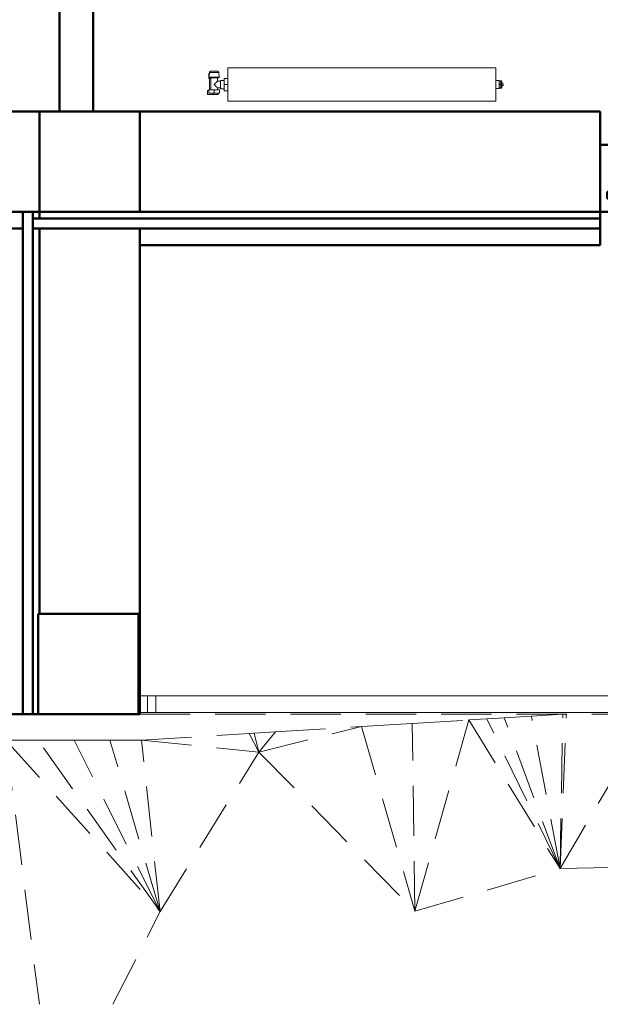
# Model space of a CAD drawing. Header units: millimetres. Extents: x 25610 to 48924, y 4737 to 39616.
# Tile 44 of 84: x 35944 to 37678, y 27771 to 30711. Entities that reach past the tile are written whole.
import ezdxf

# ---------------------------------------------------------------- set-up
doc = ezdxf.new("R2010")
doc.units = ezdxf.units.MM
doc.linetypes.add('ADSK_Скрыто', pattern=[300, 150, -150])
doc.linetypes.add('ADSK_Штриховая_ш3 п1_5', pattern=[225, 150, -75])
for name, color, linetype, lineweight in [('A-COLS-____-MCUT', 52, 'Continuous', 50), ('A-COLS-____-OTLN', 52, 'Continuous', 20), ('A-DETL-____-HDLN', 90, 'ADSK_Скрыто', 9), ('A-DETL-____-MBND', 5, 'ADSK_Штриховая_ш3 п1_5', 20), ('A-GENM-____-OTLN', 13, 'Continuous', 20), ('A-PART-____-MCUT', 2, 'Continuous', 50), ('A-PART-____-OTLN', 2, 'Continuous', 20), ('A-WALL-____-MCUT', 113, 'Continuous', 50), ('A-WALL-____-OTLN', 113, 'Continuous', 20), ('L-SITE-____-OTLN', 91, 'Continuous', 20), ('M-EQPM-____-OTLN', 50, 'Continuous', 20), ('Ограждение', 7, 'Continuous', 20)]:
    doc.layers.add(name, color=color, linetype=linetype, lineweight=lineweight)

# ---------------------------------------------------------------- blocks, each defined once
blk = doc.blocks.new('Family - Site-608699-В_Этаж 02_Водопровод')
at = {"layer": 'A-DETL-____-MBND', "color": 253}
for p, q in [((37472.5, 28631.9), (37566, 28637.6)), ((37558, 28176.5), (37566, 28637.6)), ((37558, 28176.5), (37576.6, 28637.6)), ((37558, 28176.5), (37829.3, 28637.6)), ((36965.4, 28600.5), (37116.6, 28609.9)), ((37116.6, 28609.9), (37285.2, 28620.3)), ((37124.6, 28049.1), (37116.6, 28609.9)), ((37124.6, 28049.1), (37285.2, 28620.3)), ((37285.2, 28620.3), (37339.5, 28623.6)), ((37285.2, 28620.3), (37558, 28176.5)), ((37339.5, 28623.6), (37391.3, 28626.8)), ((37558, 28176.5), (37339.5, 28623.6)), ((37391.3, 28626.8), (37472.5, 28631.9)), ((37558, 28176.5), (37391.3, 28626.8)), ((37558, 28176.5), (37472.5, 28631.9)), ((36308, 28559.9), (36629.4, 28579.8)), ((36629.4, 28579.8), (36644.3, 28580.7)), ((36658.9, 28524.5), (36629.4, 28579.8)), ((36644.3, 28580.7), (36708.2, 28584.7)), ((36658.9, 28524.5), (36644.3, 28580.7)), ((36658.9, 28524.5), (36965.4, 28600.5)), ((36708.2, 28584.7), (36658.9, 28524.5)), ((36708.2, 28584.7), (36965.4, 28600.5)), ((36965.4, 28600.5), (37124.6, 28049.1)), ((35903.2, 28559.9), (35998.7, 28559.9)), ((35903.2, 28559.9), (36363.3, 28048.3)), ((35903.2, 28559.9), (36002.9, 27771.3)), ((35998.7, 28559.9), (36106.8, 28559.9)), ((36363.3, 28048.3), (35998.7, 28559.9)), ((36106.8, 28559.9), (36213.5, 28559.9)), ((36363.3, 28048.3), (36106.8, 28559.9)), ((36213.5, 28559.9), (36308, 28559.9)), ((36363.3, 28048.3), (36213.5, 28559.9)), ((36363.3, 28048.3), (36308, 28559.9)), ((36308, 28559.9), (36658.9, 28524.5)), ((36363.3, 28048.3), (36658.9, 28524.5)), ((36658.9, 28524.5), (37124.6, 28049.1)), ((37124.6, 28049.1), (37558, 28176.5)), ((37558, 28176.5), (38012.7, 28187.5)), ((36222.8, 27771.3), (36363.3, 28048.3))]:
    blk.add_line(p, q, dxfattribs=at)
blk = doc.blocks.new('Прямая форма - V line-610142-В_Этаж 02_Водопровод')
at = {"layer": 'A-COLS-____-MCUT', "color": 9}
for p, q in [((150, 150), (-150, 150)), ((-150, 150), (-150, -150)), ((150, -150), (150, 150)), ((-150, -150), (150, -150))]:
    blk.add_line(p, q, dxfattribs=at)
blk = doc.blocks.new('Прямая форма - CRE - 001-610143-В_Этаж 02_Водопровод')
blk.add_blockref('Прямая форма - V line-610142-В_Этаж 02_Водопровод', (0, 0))
blk = doc.blocks.new('Прямая форма - V line-610281-В_Этаж 02_Водопровод')
at = {"layer": 'A-COLS-____-MCUT', "color": 9}
for p, q in [((150, 150), (-150, 150)), ((-150, 150), (-150, -150)), ((150, -150), (150, 150)), ((-150, -150), (150, -150))]:
    blk.add_line(p, q, dxfattribs=at)
blk = doc.blocks.new('Прямая форма - CRE - 001-610282-В_Этаж 02_Водопровод')
blk.add_blockref('Прямая форма - V line-610281-В_Этаж 02_Водопровод', (0, 0))
blk = doc.blocks.new('Прямая форма - Insulation - Thermal Break-610366-В_Этаж 02_Водопровод')
at = {"layer": 'A-WALL-____-MCUT', "color": 9}
for p, q in [((1500, 80), (0, 80)), ((0, 80), (0, 50)), ((1500, 50), (1500, 80)), ((0, 50), (1500, 50))]:
    blk.add_line(p, q, dxfattribs=at)
blk = doc.blocks.new('Прямая форма - Gypsum Plasterboard - Waterproof-610367-В_Этаж 02_Водопровод')
at = {"layer": 'A-WALL-____-MCUT', "color": 9}
for p, q in [((50, 50), (50, 0)), ((1500, 50), (50, 50)), ((1500, 0), (1500, 50)), ((50, 0), (1500, 0))]:
    blk.add_line(p, q, dxfattribs=at)
blk = doc.blocks.new('Прямая форма - Masonry Block - Structural-610368-В_Этаж 02_Водопровод')
at = {"layer": 'A-WALL-____-MCUT', "color": 9}
for p, q in [((1500, 400), (50, 400)), ((50, 400), (50, 100)), ((1200, 396), (1500, 396)), ((1200, 100), (1200, 396)), ((1500, 396), (1500, 400)), ((50, 100), (1200, 100))]:
    blk.add_line(p, q, dxfattribs=at)
blk = doc.blocks.new('Прямая форма - Concrete - Structural-610369-В_Этаж 02_Водопровод')
at = {"layer": 'A-WALL-____-MCUT', "color": 9}
for p, q in [((0, 100), (0, 80)), ((20, 100), (0, 100)), ((20, 80), (20, 100)), ((1200, 100), (50, 100)), ((50, 100), (50, 80)), ((1200, 96), (1200, 100)), ((1500, 96), (1200, 96)), ((1500, 80), (1500, 96)), ((0, 80), (20, 80)), ((50, 80), (1500, 80))]:
    blk.add_line(p, q, dxfattribs=at)
blk = doc.blocks.new('Прямая форма - SW - 004-610370-В_Этаж 02_Водопровод')
at = {"layer": 'A-GENM-____-OTLN', "lineweight": 9}
blk.add_line((0, 0), (50, 0), dxfattribs=at)
for name in ['Прямая форма - Masonry Block - Structural-610368-В_Этаж 02_Водопровод', 'Прямая форма - Concrete - Structural-610369-В_Этаж 02_Водопровод', 'Прямая форма - Insulation - Thermal Break-610366-В_Этаж 02_Водопровод', 'Прямая форма - Gypsum Plasterboard - Waterproof-610367-В_Этаж 02_Водопровод']:
    blk.add_blockref(name, (0, 0))
blk = doc.blocks.new('Family - Insulation - Thermal Break-610372-В_Этаж 02_Водопровод')
at = {"layer": 'A-PART-____-MCUT', "color": 9}
for p, q in [((1500, 80), (0, 80)), ((0, 80), (0, 50)), ((1500, 50), (1500, 80)), ((0, 50), (1500, 50))]:
    blk.add_line(p, q, dxfattribs=at)
blk = doc.blocks.new('Family - Gypsum Plasterboard - Waterproof-610374-В_Этаж 02_Водопровод')
at = {"layer": 'A-PART-____-MCUT', "color": 9}
for p, q in [((50, 50), (50, 0)), ((1500, 50), (50, 50)), ((1500, 0), (1500, 50)), ((50, 0), (1500, 0))]:
    blk.add_line(p, q, dxfattribs=at)
blk = doc.blocks.new('Family - Masonry Block - Structural-610376-В_Этаж 02_Водопровод')
at = {"layer": 'A-PART-____-MCUT', "color": 9}
for p, q in [((1500, 400), (50, 400)), ((50, 400), (50, 100)), ((1200, 396), (1500, 396)), ((1200, 100), (1200, 396)), ((1500, 396), (1500, 400)), ((50, 100), (1200, 100))]:
    blk.add_line(p, q, dxfattribs=at)
blk = doc.blocks.new('Family - Concrete - Structural-610378-В_Этаж 02_Водопровод')
at = {"layer": 'A-PART-____-MCUT', "color": 9}
for p, q in [((0, 100), (0, 80)), ((20, 100), (0, 100)), ((20, 80), (20, 100)), ((1200, 100), (50, 100)), ((50, 100), (50, 80)), ((1200, 96), (1200, 100)), ((1500, 96), (1200, 96)), ((1500, 80), (1500, 96)), ((0, 80), (20, 80)), ((50, 80), (1500, 80))]:
    blk.add_line(p, q, dxfattribs=at)
blk = doc.blocks.new('Прямая форма - V line-611039-В_Этаж 02_Водопровод')
at = {"layer": 'A-WALL-____-MCUT', "color": 9}
for p, q in [((3330, 100), (100, 100)), ((3330, 0), (3330, 100)), ((100, 0), (3330, 0))]:
    blk.add_line(p, q, dxfattribs=at)
blk = doc.blocks.new('Прямая форма - SW - 014-611040-В_Этаж 02_Водопровод')
blk.add_blockref('Прямая форма - V line-611039-В_Этаж 02_Водопровод', (0, 0))
blk = doc.blocks.new('Прямая форма - V line-611088-В_Этаж 02_Водопровод')
at = {"layer": 'Ограждение', "color": 253}
for p, q in [((36.4, 55), (84.5, 55)), ((84.5, 55), (84.5, 5)), ((36.4, 5), (84.5, 5))]:
    blk.add_line(p, q, dxfattribs=at)
blk = doc.blocks.new('Прямая форма - Steel - Stainless-611089-В_Этаж 02_Водопровод')
blk.add_blockref('Прямая форма - V line-611088-В_Этаж 02_Водопровод', (0, 0))
blk = doc.blocks.new('Прямая форма - Steel - Stainless-611097-В_Этаж 02_Водопровод')
at = {"layer": 'Ограждение', "color": 253}
for p, q in [((59.5, 5), (59.5, 55)), ((4011.9, 55), (59.5, 55)), ((4011.9, 5), (59.5, 5))]:
    blk.add_line(p, q, dxfattribs=at)
blk = doc.blocks.new('Прямая форма - RAILING - 004-611108-В_Этаж 02_Водопровод')
for name in ['Прямая форма - Steel - Stainless-611089-В_Этаж 02_Водопровод', 'Прямая форма - Steel - Stainless-611097-В_Этаж 02_Водопровод']:
    blk.add_blockref(name, (0, 0))
blk = doc.blocks.new('Family - V line-611113-В_Этаж 02_Водопровод')
at = {"layer": 'A-PART-____-OTLN', "color": 253}
for p, q in [((36.4, 55), (84.5, 55)), ((84.5, 55), (84.5, 5)), ((36.4, 5), (84.5, 5))]:
    blk.add_line(p, q, dxfattribs=at)
blk = doc.blocks.new('Family - Steel - Stainless-611114-В_Этаж 02_Водопровод')
blk.add_blockref('Family - V line-611113-В_Этаж 02_Водопровод', (0, 0))
blk = doc.blocks.new('Family - Steel - Stainless-611127-В_Этаж 02_Водопровод')
at = {"layer": 'A-PART-____-OTLN', "color": 253}
for p, q in [((59.5, 5), (59.5, 55)), ((4011.9, 55), (59.5, 55)), ((4011.9, 5), (59.5, 5))]:
    blk.add_line(p, q, dxfattribs=at)
blk = doc.blocks.new('Прямая форма - Masonry Block - Structural-611144-В_Этаж 02_Водопровод')
at = {"layer": 'A-WALL-____-MCUT', "color": 9}
for p, q in [((100, 400), (-100, 400)), ((-100, 400), (-100, 100)), ((100, 100), (100, 400)), ((1775, 400), (400, 400)), ((400, 400), (400, 100)), ((1775, 100), (1775, 400)), ((-100, 100), (100, 100)), ((400, 100), (1775, 100))]:
    blk.add_line(p, q, dxfattribs=at)
blk = doc.blocks.new('Прямая форма - Concrete - Structural-611145-В_Этаж 02_Водопровод')
at = {"layer": 'A-WALL-____-MCUT', "color": 9}
for p, q in [((1775, 100), (100, 100)), ((100, 100), (100, 80)), ((1775, 80), (1775, 100)), ((100, 80), (1775, 80))]:
    blk.add_line(p, q, dxfattribs=at)
blk = doc.blocks.new('Прямая форма - Insulation - Thermal Break-611146-В_Этаж 02_Водопровод')
at = {"layer": 'A-WALL-____-MCUT', "color": 9}
for p, q in [((1775, 80), (80, 80)), ((80, 80), (80, 50)), ((1775, 50), (1775, 80)), ((80, 50), (1775, 50))]:
    blk.add_line(p, q, dxfattribs=at)
blk = doc.blocks.new('Прямая форма - Gypsum Plasterboard - Waterproof-611147-В_Этаж 02_Водопровод')
at = {"layer": 'A-WALL-____-MCUT', "color": 9}
for p, q in [((1775, 50), (400, 50)), ((400, 50), (400, 0)), ((1775, 0), (1775, 50)), ((400, 0), (1775, 0))]:
    blk.add_line(p, q, dxfattribs=at)
blk = doc.blocks.new('Прямая форма - SW - 005-611148-В_Этаж 02_Водопровод')
for name in ['Прямая форма - Masonry Block - Structural-611144-В_Этаж 02_Водопровод', 'Прямая форма - Concrete - Structural-611145-В_Этаж 02_Водопровод', 'Прямая форма - Insulation - Thermal Break-611146-В_Этаж 02_Водопровод', 'Прямая форма - Gypsum Plasterboard - Waterproof-611147-В_Этаж 02_Водопровод']:
    blk.add_blockref(name, (0, 0))
blk = doc.blocks.new('Family - Masonry Block - Structural-611150-В_Этаж 02_Водопровод')
at = {"layer": 'A-PART-____-MCUT', "color": 9}
for p, q in [((100, 400), (-100, 400)), ((-100, 400), (-100, 100)), ((100, 100), (100, 400)), ((1775, 400), (400, 400)), ((400, 400), (400, 100)), ((1775, 100), (1775, 400)), ((-100, 100), (100, 100)), ((400, 100), (1775, 100))]:
    blk.add_line(p, q, dxfattribs=at)
blk = doc.blocks.new('Family - Concrete - Structural-611154-В_Этаж 02_Водопровод')
at = {"layer": 'A-PART-____-MCUT', "color": 9}
for p, q in [((1775, 100), (100, 100)), ((100, 100), (100, 80)), ((1775, 80), (1775, 100)), ((100, 80), (1775, 80))]:
    blk.add_line(p, q, dxfattribs=at)
blk = doc.blocks.new('Family - Insulation - Thermal Break-611156-В_Этаж 02_Водопровод')
at = {"layer": 'A-PART-____-MCUT', "color": 9}
for p, q in [((1775, 80), (80, 80)), ((80, 80), (80, 50)), ((1775, 50), (1775, 80)), ((80, 50), (1775, 50))]:
    blk.add_line(p, q, dxfattribs=at)
blk = doc.blocks.new('Family - Gypsum Plasterboard - Waterproof-611158-В_Этаж 02_Водопровод')
at = {"layer": 'A-PART-____-MCUT', "color": 9}
for p, q in [((1775, 50), (400, 50)), ((400, 50), (400, 0)), ((1775, 0), (1775, 50)), ((400, 0), (1775, 0))]:
    blk.add_line(p, q, dxfattribs=at)
blk = doc.blocks.new('Прямая форма - Timber - Floor-611842-В_Этаж 02_Водопровод')
at = {"layer": 'A-DETL-____-MBND', "color": 253}
blk.add_line((2440, -10350), (6440, -10350), dxfattribs=at)
blk = doc.blocks.new('Прямая форма - SLA - 009-611843-В_Этаж 02_Водопровод')
blk.add_blockref('Прямая форма - Timber - Floor-611842-В_Этаж 02_Водопровод', (0, 0))
blk = doc.blocks.new('Family - Timber - Floor-611851-В_Этаж 02_Водопровод')
at = {"layer": 'A-DETL-____-MBND', "color": 253}
blk.add_line((2440, -10350), (6440, -10350), dxfattribs=at)
blk = doc.blocks.new('Прямая форма - V line-611917-В_Этаж 02_Водопровод')
at = {"layer": 'A-WALL-____-MCUT', "color": 9}
for p, q in [((512.5, 150), (462.5, 150)), ((462.5, 150), (462.5, 10)), ((512.5, 10), (512.5, 150)), ((462.5, 10), (512.5, 10)), ((512.5, -10), (462.5, -10)), ((462.5, -10), (462.5, -50)), ((512.5, -50), (512.5, -10)), ((462.5, -50), (512.5, -50))]:
    blk.add_line(p, q, dxfattribs=at)
blk = doc.blocks.new('Прямая форма - Iron-611918-В_Этаж 02_Водопровод')
blk.add_blockref('Прямая форма - V line-611917-В_Этаж 02_Водопровод', (0, 0))
blk = doc.blocks.new('Прямая форма - Glass-611921-В_Этаж 02_Водопровод')
at = {"layer": 'A-WALL-____-MCUT', "color": 9}
for p, q in [((417.5, 6), (-417.5, 6)), ((-417.5, 6), (-417.5, -10)), ((417.5, -10), (417.5, 6)), ((-417.5, -10), (417.5, -10))]:
    blk.add_line(p, q, dxfattribs=at)
blk = doc.blocks.new('Прямая форма - V line-611922-В_Этаж 02_Водопровод')
at = {"layer": 'A-WALL-____-MCUT', "color": 9}
for p, q in [((-462.5, 150), (-512.5, 150)), ((-512.5, 150), (-512.5, -50)), ((-462.5, 10), (-462.5, 150)), ((-487.5, -10), (-487.5, 10)), ((-487.5, 10), (-462.5, 10)), ((-462.5, -10), (-487.5, -10)), ((-462.5, -50), (-462.5, -10)), ((-512.5, -50), (-462.5, -50))]:
    blk.add_line(p, q, dxfattribs=at)
blk = doc.blocks.new('Прямая форма - Iron-611923-В_Этаж 02_Водопровод')
blk.add_blockref('Прямая форма - V line-611922-В_Этаж 02_Водопровод', (0, 0))
blk = doc.blocks.new('Прямая форма - V line-611932-В_Этаж 02_Водопровод')
at = {"layer": 'A-WALL-____-MCUT', "color": 9}
for p, q in [((2112.5, 150), (2062.5, 150)), ((2062.5, 150), (2062.5, 10)), ((2112.5, -50), (2112.5, 150)), ((2062.5, 10), (2087.5, 10)), ((2087.5, 10), (2087.5, -10)), ((2087.5, -10), (2062.5, -10)), ((2062.5, -10), (2062.5, -50)), ((2062.5, -50), (2112.5, -50))]:
    blk.add_line(p, q, dxfattribs=at)
blk = doc.blocks.new('Прямая форма - Iron-611933-В_Этаж 02_Водопровод')
blk.add_blockref('Прямая форма - V line-611932-В_Этаж 02_Водопровод', (0, 0))
blk = doc.blocks.new('Прямая форма - V line-611946-В_Этаж 02_Водопровод')
at = {"layer": 'A-WALL-____-MCUT', "color": 9}
for p, q in [((2092.5, 10), (482.5, 10)), ((482.5, 10), (482.5, -10)), ((2092.5, -10), (2092.5, 10)), ((482.5, -10), (2092.5, -10))]:
    blk.add_line(p, q, dxfattribs=at)
blk = doc.blocks.new('Прямая форма - Iron-611947-В_Этаж 02_Водопровод')
blk.add_blockref('Прямая форма - V line-611946-В_Этаж 02_Водопровод', (0, 0))
blk = doc.blocks.new('Прямая форма - Iron-611950-В_Этаж 02_Водопровод')
at = {"layer": 'A-WALL-____-MCUT', "color": 9}
for p, q in [((-447.5, 30), (-462.5, 30)), ((-462.5, 30), (-462.5, -20)), ((-402.5, 30), (-462.5, 30)), ((-462.5, 30), (-462.5, -20)), ((-417.5, 30), (-447.5, 30)), ((-447.5, 30), (-447.5, -20)), ((-447.5, -20), (-447.5, 30)), ((-417.5, -20), (-417.5, 30)), ((-402.5, -20), (-402.5, 30)), ((462.5, 30), (402.5, 30)), ((402.5, 30), (402.5, -20)), ((447.5, 30), (417.5, 30)), ((417.5, 30), (417.5, -20)), ((447.5, -20), (447.5, 30)), ((462.5, 30), (447.5, 30)), ((447.5, 30), (447.5, -20)), ((462.5, -20), (462.5, 30)), ((462.5, -20), (462.5, 30)), ((-492.5, 10), (-492.5, -10)), ((-462.5, 10), (-492.5, 10)), ((-462.5, -10), (-462.5, 10)), ((492.5, 10), (462.5, 10)), ((462.5, 10), (462.5, -10)), ((492.5, -10), (492.5, 10)), ((-492.5, -10), (-462.5, -10)), ((-462.5, -20), (-447.5, -20)), ((-462.5, -20), (-402.5, -20)), ((-447.5, -20), (-417.5, -20)), ((402.5, -20), (462.5, -20)), ((417.5, -20), (447.5, -20)), ((447.5, -20), (462.5, -20)), ((462.5, -10), (492.5, -10))]:
    blk.add_line(p, q, dxfattribs=at)
blk = doc.blocks.new('Прямая форма - CW-002-611955-В_Этаж 02_Водопровод')
for name in ['Прямая форма - Iron-611923-В_Этаж 02_Водопровод', 'Прямая форма - Iron-611918-В_Этаж 02_Водопровод', 'Прямая форма - Iron-611933-В_Этаж 02_Водопровод', 'Прямая форма - Iron-611950-В_Этаж 02_Водопровод', 'Прямая форма - Glass-611921-В_Этаж 02_Водопровод', 'Прямая форма - Iron-611947-В_Этаж 02_Водопровод']:
    blk.add_blockref(name, (0, 0))
blk = doc.blocks.new('Family - V line-611965-В_Этаж 02_Водопровод')
at = {"layer": 'A-PART-____-MCUT', "color": 9}
for p, q in [((-462.5, 150), (-512.5, 150)), ((-512.5, 150), (-512.5, -50)), ((-462.5, 10), (-462.5, 150)), ((-487.5, -10), (-487.5, 10)), ((-487.5, 10), (-462.5, 10)), ((-462.5, -10), (-487.5, -10)), ((-462.5, -50), (-462.5, -10)), ((-512.5, -50), (-462.5, -50))]:
    blk.add_line(p, q, dxfattribs=at)
blk = doc.blocks.new('Family - Iron-611966-В_Этаж 02_Водопровод')
blk.add_blockref('Family - V line-611965-В_Этаж 02_Водопровод', (0, 0))
blk = doc.blocks.new('V line_ifc_RVT-1-В_Этаж 02_Водопровод')
at = {"layer": 'A-COLS-____-OTLN', "color": 253, "lineweight": 20, "rotation": 180}
for name, p in [('Прямая форма - CRE - 001-610143-В_Этаж 02_Водопровод', (36153.2, 30287.6)), ('Прямая форма - CRE - 001-610282-В_Этаж 02_Водопровод', (36149.2, 28787.6))]:
    blk.add_blockref(name, p, dxfattribs=at)
at = {"layer": 'A-GENM-____-OTLN', "color": 253, "lineweight": 20}
blk.add_blockref('Прямая форма - SLA - 009-611843-В_Этаж 02_Водопровод', (33863.2, 38987.6), dxfattribs=at)
at = {"layer": 'A-PART-____-OTLN', "color": 253, "lineweight": 20}
for name, p in [('Family - Timber - Floor-611851-В_Этаж 02_Водопровод', (33863.2, 38987.6)), ('Family - Masonry Block - Structural-611150-В_Этаж 02_Водопровод', (35903.2, 30037.6)), ('Family - Iron-611966-В_Этаж 02_Водопровод', (38190.7, 30187.6)), ('Family - Concrete - Structural-611154-В_Этаж 02_Водопровод', (35903.2, 30037.6)), ('Family - Insulation - Thermal Break-611156-В_Этаж 02_Водопровод', (35903.2, 30037.6)), ('Family - Gypsum Plasterboard - Waterproof-611158-В_Этаж 02_Водопровод', (35903.2, 30037.6)), ('Family - Steel - Stainless-611114-В_Этаж 02_Водопровод', (36266.8, 28637.6)), ('Family - Steel - Stainless-611127-В_Этаж 02_Водопровод', (36266.8, 28637.6))]:
    blk.add_blockref(name, p, dxfattribs=at)
at = {"layer": 'A-PART-____-OTLN', "color": 253, "lineweight": 20, "rotation": 270}
for name in ['Family - Insulation - Thermal Break-610372-В_Этаж 02_Водопровод', 'Family - Concrete - Structural-610378-В_Этаж 02_Водопровод', 'Family - Gypsum Plasterboard - Waterproof-610374-В_Этаж 02_Водопровод', 'Family - Masonry Block - Structural-610376-В_Этаж 02_Водопровод']:
    blk.add_blockref(name, (35903.2, 30137.6), dxfattribs=at)
at = {"layer": 'A-WALL-____-OTLN', "color": 253, "lineweight": 20, "rotation": 270}
for name, p in [('Прямая форма - SW - 014-611040-В_Этаж 02_Водопровод', (36063.2, 33767.6)), ('Прямая форма - SW - 004-610370-В_Этаж 02_Водопровод', (35903.2, 30137.6))]:
    blk.add_blockref(name, p, dxfattribs=at)
at = {"layer": 'A-WALL-____-OTLN', "color": 253, "lineweight": 20}
for name, p in [('Прямая форма - SW - 005-611148-В_Этаж 02_Водопровод', (35903.2, 30037.6)), ('Прямая форма - CW-002-611955-В_Этаж 02_Водопровод', (38190.7, 30187.6))]:
    blk.add_blockref(name, p, dxfattribs=at)
at = {"layer": 'L-SITE-____-OTLN', "color": 253, "lineweight": 20}
blk.add_blockref('Family - Site-608699-В_Этаж 02_Водопровод', (0, 0), dxfattribs=at)
at = {"layer": 'Ограждение', "color": 253, "lineweight": 20}
blk.add_blockref('Прямая форма - RAILING - 004-611108-В_Этаж 02_Водопровод', (36266.8, 28637.6), dxfattribs=at)
blk = doc.blocks.new('ADSK_Радиатор универсальный_Боковое подключение_Клапаны - Радиатор 600х800-1673229-В_Этаж 02_Водопровод')
at = {"layer": 'A-DETL-____-HDLN', "flags": 128}
for points in [[(-453.8, 0), (-453.9, 0), (-453.9, 0), (-454, 0), (-454, 0), (-454, 0)], [(-454, 0), (-454, 0), (-454, 0), (-453.9, 0), (-453.8, 0), (-453.7, 0)], [(-450, 20), (-450, 20), (-450, 20), (-449.9, 20), (-449.9, 20), (-449.8, 20), (-449.7, 20)], [(-449.7, 20), (-449.8, 20), (-449.9, 20), (-449.9, 20), (-450, 20), (-450, 20), (-450, 20), (-450, 20)], [(-432, 20), (-432, 20), (-432, 20), (-432.1, 20), (-432.1, 20), (-432.2, 20), (-432.3, 20)], [(-432.2, 20), (-432.1, 20), (-432.1, 20), (-432, 20), (-432, 20), (-432, 20), (-432, 20)], [(-428, 0), (-428, 0), (-428, 0), (-428.1, 0), (-428.2, 0)], [(-428.2, 0), (-428.1, 0), (-428.1, 0), (-428, 0), (-428, 0), (-428, 0)]]:
    blk.add_lwpolyline(points, dxfattribs=at)
at = {"layer": 'M-EQPM-____-OTLN'}
for p, q in [((400, 30), (-400, 30)), ((-400, 30), (-400, -70)), ((-400, 30), (-400, -70)), ((400, 30), (-400, 30)), ((400, -70), (400, 30)), ((400, -70), (400, 30)), ((-456.5, 13), (-456.5, -2)), ((-455.2, 13), (-456.5, 13)), ((-454.9, 15.8), (-456, 2.3)), ((-426, 2.3), (-456, 2.3)), ((-427.1, 15.8), (-454.9, 15.8)), ((-451, 0), (-451, -36)), ((-431, -10), (-431, 0)), ((-426, 2.3), (-427.1, 15.8)), ((-456.5, -2), (-451, -2)), ((-455, -2), (-455, -36)), ((-431, 0), (-451, 0)), ((-422, -10), (-431, -10)), ((-411, -7.5), (-422, -7.5)), ((-422, -7.5), (-422, -32.5)), ((-411, -20), (-411, -1.5)), ((-411, -1.5), (-400, -1.5)), ((-411, -38.5), (-411, -20)), ((-411, -20), (-400, -20)), ((410, -8), (400, -8)), ((410, -9.1), (410, -8)), ((410, -9.2), (410, -10.1)), ((410, -9.2), (415, -9.2)), ((415, -10.1), (410, -10.1)), ((410, -18.9), (410, -10.2)), ((410, -19.1), (410, -20.9)), ((410, -19.1), (415, -19.1)), ((415, -20.9), (410, -20.9)), ((410, -29.8), (410, -21.1)), ((417, -9.2), (415, -9.2)), ((415, -10.1), (415, -9.2)), ((415, -10.1), (415, -19.1)), ((415, -20.9), (415, -19.1)), ((415, -20.9), (415, -29.9)), ((417, -30.8), (417, -9.2)), ((417, -9.5), (417, -9.2)), ((422, -17.5), (417, -17.5)), ((422, -22.5), (417, -22.5)), ((422, -22.5), (422, -17.5)), ((-461, -38), (-457, -38)), ((-461, -50), (-461, -38)), ((-445, -50), (-461, -50)), ((-457, -36), (-441, -36)), ((-457, -46), (-457, -36)), ((-441, -46), (-457, -46)), ((-445, -46), (-445, -50)), ((-429, -50), (-445, -50)), ((-441, -36), (-425, -36)), ((-441, -36), (-441, -46)), ((-425, -46), (-441, -46)), ((-431, -36), (-431, -30)), ((-431, -30), (-422, -30)), ((-429, -50), (-429, -46)), ((-425, -46), (-425, -36)), ((-422, -32.5), (-411, -32.5)), ((-411, -38.5), (-400, -38.5)), ((400, -32), (410, -32)), ((410, -29.9), (410, -30.8)), ((410, -29.9), (415, -29.9)), ((415, -30.8), (410, -30.8)), ((410, -32), (410, -30.9)), ((415, -30.8), (415, -29.9)), ((415, -30.8), (417, -30.8)), ((417, -30.8), (417, -30.5)), ((-400, -70), (400, -70)), ((-400, -70), (400, -70))]:
    blk.add_line(p, q, dxfattribs=at)
at = {"layer": 'M-EQPM-____-OTLN', "flags": 128}
for points in [[(-454, 0), (-454.1, 0), (-454.2, 0), (-454.2, 0), (-454.3, 0), (-454.4, 0), (-454.5, 0.1), (-454.6, 0.1), (-454.6, 0.1), (-454.7, 0.1), (-454.8, 0.2), (-454.9, 0.2), (-454.9, 0.2), (-455, 0.3), (-455.1, 0.3), (-455.1, 0.3), (-455.2, 0.4), (-455.3, 0.4), (-455.3, 0.5), (-455.4, 0.6), (-455.4, 0.6), (-455.5, 0.7), (-455.5, 0.7), (-455.6, 0.8), (-455.6, 0.9), (-455.7, 0.9), (-455.7, 1), (-455.8, 1.1), (-455.8, 1.1), (-455.8, 1.2), (-455.9, 1.3), (-455.9, 1.4), (-455.9, 1.4), (-455.9, 1.5), (-456, 1.6), (-456, 1.7), (-456, 1.7), (-456, 1.8), (-456, 1.9), (-456, 2), (-456, 2.1), (-456, 2.1), (-456, 2.2), (-456, 2.3), (-456, 2.3)], [(-454.9, 15.8), (-454.9, 16), (-454.8, 16.2), (-454.8, 16.4), (-454.7, 16.6), (-454.7, 16.8), (-454.6, 17), (-454.5, 17.2), (-454.4, 17.4), (-454.3, 17.5), (-454.2, 17.7), (-454.1, 17.9), (-454, 18), (-453.9, 18.2), (-453.7, 18.3), (-453.6, 18.5), (-453.4, 18.6), (-453.3, 18.8), (-453.1, 18.9), (-453, 19), (-452.8, 19.1), (-452.7, 19.2), (-452.5, 19.3), (-452.3, 19.4), (-452.1, 19.5), (-451.9, 19.6), (-451.8, 19.7), (-451.6, 19.7), (-451.4, 19.8), (-451.2, 19.9), (-451, 19.9), (-450.8, 19.9), (-450.6, 20), (-450.4, 20), (-450.2, 20), (-450, 20)], [(-450.6, 0), (-450.9, 0), (-451.3, 0), (-451.6, 0), (-451.9, 0), (-452.1, 0), (-452.4, 0), (-452.6, 0), (-452.9, 0), (-453.1, 0), (-453.2, 0), (-453.4, 0), (-453.6, 0), (-453.7, 0), (-453.8, 0), (-453.9, 0), (-453.9, 0), (-454, 0), (-454, 0), (-454, 0)], [(-454, 0), (-454, 0), (-454, 0), (-453.9, 0), (-453.8, 0), (-453.7, 0), (-453.6, 0), (-453.5, 0), (-453.3, 0), (-453.2, 0), (-453, 0), (-452.8, 0), (-452.5, 0), (-452.3, 0), (-452, 0), (-451.7, 0), (-451.4, 0), (-451.1, 0), (-450.8, 0), (-450.4, 0), (-450.1, 0), (-449.7, 0), (-449.3, 0), (-448.9, 0), (-448.5, 0), (-448, 0), (-447.6, 0), (-447.1, 0), (-446.7, 0), (-446.2, 0), (-445.7, 0), (-445.2, 0), (-444.7, 0), (-444.2, 0), (-443.7, 0), (-443.2, 0), (-442.7, 0), (-442.2, 0), (-441.7, 0), (-441.1, 0), (-440.6, 0), (-440.1, 0), (-439.6, 0), (-439.1, 0), (-438.6, 0), (-438, 0), (-437.5, 0), (-437, 0), (-436.6, 0), (-436.1, 0), (-435.6, 0), (-435.1, 0), (-434.7, 0), (-434.2, 0), (-433.8, 0), (-433.3, 0), (-432.9, 0), (-432.5, 0), (-432.1, 0), (-431.8, 0), (-431.4, 0), (-431.1, 0), (-430.7, 0), (-430.4, 0), (-430.1, 0), (-429.9, 0), (-429.6, 0), (-429.4, 0), (-429.1, 0), (-428.9, 0), (-428.8, 0), (-428.6, 0), (-428.4, 0), (-428.3, 0), (-428.2, 0), (-428.1, 0), (-428.1, 0), (-428, 0), (-428, 0), (-428, 0)], [(-450, 20), (-450, 20), (-450, 20), (-449.9, 20), (-449.9, 20), (-449.8, 20), (-449.7, 20), (-449.6, 20), (-449.5, 20), (-449.4, 20), (-449.3, 20), (-449.1, 20), (-449, 20), (-448.8, 20), (-448.6, 20), (-448.4, 20), (-448.2, 20), (-448, 20), (-447.8, 20), (-447.5, 20), (-447.3, 20), (-447, 20), (-446.7, 20), (-446.5, 20), (-446.2, 20)], [(-432, 20), (-432, 20), (-432, 20), (-432.1, 20), (-432.1, 20), (-432.2, 20), (-432.3, 20), (-432.4, 20), (-432.5, 20), (-432.6, 20), (-432.7, 20), (-432.9, 20), (-433, 20), (-433.2, 20), (-433.4, 20), (-433.6, 20), (-433.8, 20), (-434, 20), (-434.2, 20), (-434.5, 20), (-434.7, 20), (-435, 20), (-435.3, 20), (-435.5, 20), (-435.8, 20), (-436.1, 20), (-436.4, 20), (-436.8, 20), (-437.1, 20), (-437.4, 20), (-437.7, 20), (-438.1, 20), (-438.4, 20), (-438.8, 20), (-439.1, 20), (-439.5, 20), (-439.8, 20), (-440.2, 20), (-440.5, 20), (-440.9, 20), (-441.3, 20), (-441.6, 20), (-442, 20), (-442.3, 20), (-442.7, 20), (-443, 20), (-443.4, 20), (-443.7, 20), (-444.1, 20), (-444.4, 20), (-444.7, 20), (-445.1, 20), (-445.4, 20), (-445.7, 20), (-446, 20), (-446.3, 20), (-446.6, 20), (-446.9, 20), (-447.1, 20), (-447.4, 20), (-447.6, 20), (-447.9, 20), (-448.1, 20), (-448.3, 20), (-448.5, 20), (-448.7, 20), (-448.9, 20), (-449.1, 20), (-449.2, 20), (-449.4, 20), (-449.5, 20), (-449.6, 20), (-449.7, 20), (-449.8, 20), (-449.9, 20), (-449.9, 20), (-450, 20), (-450, 20), (-450, 20), (-450, 20)], [(-435.7, 20), (-435.4, 20), (-435.1, 20), (-434.9, 20), (-434.6, 20), (-434.4, 20), (-434.1, 20), (-433.9, 20), (-433.7, 20), (-433.5, 20), (-433.3, 20), (-433.1, 20), (-432.9, 20), (-432.8, 20), (-432.6, 20), (-432.5, 20), (-432.4, 20), (-432.3, 20), (-432.2, 20), (-432.1, 20), (-432.1, 20), (-432, 20), (-432, 20), (-432, 20), (-432, 20)], [(-432, 20), (-431.8, 20), (-431.6, 20), (-431.4, 20), (-431.2, 19.9), (-431, 19.9), (-430.8, 19.9), (-430.6, 19.8), (-430.4, 19.7), (-430.2, 19.7), (-430.1, 19.6), (-429.9, 19.5), (-429.7, 19.4), (-429.5, 19.3), (-429.3, 19.2), (-429.2, 19.1), (-429, 19), (-428.9, 18.9), (-428.7, 18.8), (-428.6, 18.6), (-428.4, 18.5), (-428.3, 18.3), (-428.1, 18.2), (-428, 18), (-427.9, 17.9), (-427.8, 17.7), (-427.7, 17.5), (-427.6, 17.4), (-427.5, 17.2), (-427.4, 17), (-427.3, 16.8), (-427.3, 16.6), (-427.2, 16.4), (-427.2, 16.2), (-427.1, 16), (-427.1, 15.8)], [(-428, 0), (-428, 0), (-428, 0), (-428.1, 0), (-428.2, 0), (-428.3, 0), (-428.4, 0), (-428.5, 0), (-428.7, 0), (-428.8, 0), (-429, 0), (-429.2, 0), (-429.5, 0), (-429.7, 0), (-430, 0), (-430.3, 0), (-430.6, 0), (-430.9, 0), (-431.2, 0)], [(-426, 2.3), (-426, 2.3), (-426, 2.2), (-426, 2.1), (-426, 2), (-426, 1.9), (-426, 1.9), (-426, 1.8), (-426, 1.7), (-426, 1.6), (-426.1, 1.5), (-426.1, 1.5), (-426.1, 1.4), (-426.1, 1.3), (-426.1, 1.2), (-426.2, 1.2), (-426.2, 1.1), (-426.3, 1), (-426.3, 1), (-426.3, 0.9), (-426.4, 0.8), (-426.4, 0.8), (-426.5, 0.7), (-426.5, 0.6), (-426.6, 0.6), (-426.6, 0.5), (-426.7, 0.5), (-426.8, 0.4), (-426.8, 0.4), (-426.9, 0.3), (-427, 0.3), (-427, 0.2), (-427.1, 0.2), (-427.2, 0.2), (-427.3, 0.1), (-427.3, 0.1), (-427.4, 0.1), (-427.5, 0.1), (-427.6, 0), (-427.6, 0), (-427.7, 0), (-427.8, 0), (-427.9, 0), (-428, 0), (-428, 0)], [(415, -9.2), (415.5, -9.3), (416, -9.4)], [(417, -10.1), (417.8, -11), (418.6, -12.5), (419.6, -15.7), (419.8, -17.5)], [(417, -29.9), (417.8, -29), (418.6, -27.5), (419.6, -24.3), (419.8, -22.5)], [(415, -30.8), (415.5, -30.7), (416, -30.6)]]:
    blk.add_lwpolyline(points, dxfattribs=at)
at = {"layer": 'M-EQPM-____-OTLN'}
for points, knots in [([(-441, -20), (-440.4, -19.4), (-439.1, -18.1), (-437.5, -16.5), (-436.4, -15.4), (-435.8, -14.8), (-435.4, -14.4), (-435, -14), (-434.5, -13.5), (-434.1, -13.1), (-433.7, -12.7), (-433.4, -12.4), (-433, -12), (-432.7, -11.7), (-432.3, -11.3), (-432, -11.1), (-431.8, -10.8), (-431.6, -10.5), (-431.4, -10.4), (-431.2, -10.2), (-431, -10.1), (-431, -10), (-431, -10)], [0, 0, 0, 0, 0.142857, 0.285714, 0.357143, 0.392857, 0.428571, 0.464286, 0.5, 0.535714, 0.571429, 0.607143, 0.642857, 0.678571, 0.714286, 0.75, 0.785714, 0.821429, 0.857143, 0.892857, 0.928571, 1, 1, 1, 1]), ([(-431, -30), (-431, -30), (-431, -29.9), (-431.2, -29.8), (-431.4, -29.6), (-431.6, -29.5), (-431.8, -29.2), (-432, -28.9), (-432.3, -28.7), (-432.7, -28.3), (-433, -28), (-433.4, -27.6), (-433.7, -27.3), (-434.1, -26.9), (-434.7, -26.3), (-435.2, -25.8), (-435.8, -25.2), (-436.4, -24.6), (-437.5, -23.5), (-439.1, -21.9), (-440.4, -20.6), (-441, -20)], [0, 0, 0, 0, 0.071429, 0.107143, 0.142857, 0.178571, 0.214286, 0.25, 0.285714, 0.321429, 0.357143, 0.392857, 0.428571, 0.464286, 0.5, 0.571429, 0.607143, 0.642857, 0.714286, 0.857143, 1, 1, 1, 1])]:
    blk.add_open_spline(points, degree=3, knots=knots, dxfattribs=at)

msp = doc.modelspace()

# ---------------------------------------------------------------- block references
at = {"lineweight": 9}
msp.add_blockref('V line_ifc_RVT-1-В_Этаж 02_Водопровод', (0, 0), dxfattribs=at)
at = {"layer": 'A-DETL-____-HDLN'}
msp.add_blockref('ADSK_Радиатор универсальный_Боковое подключение_Клапаны - Радиатор 600х800-1673229-В_Этаж 02_Водопровод', (36965.9, 30537.6), dxfattribs=at)

doc.saveas('drawing.dxf')
